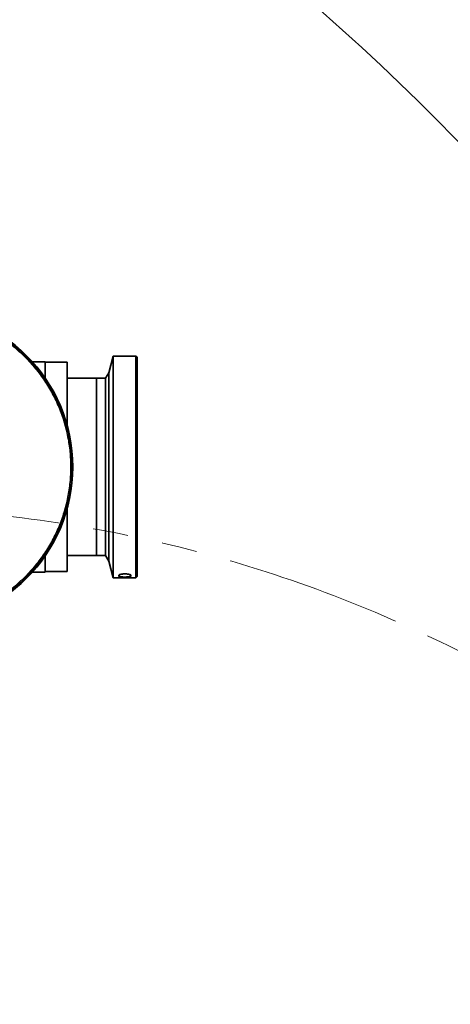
# Model space of a CAD drawing. Header units: millimetres. Extents: x 0 to 14900, y 0 to 10500.
# Tile 24 of 54: x 5061 to 5450, y 7202 to 8091. Entities that reach past the tile are written whole.
import ezdxf

# ---------------------------------------------------------------- set-up
doc = ezdxf.new("R2010")
doc.units = ezdxf.units.MM
doc.header["$LTSCALE"] = 25
doc.linetypes.add('PHANTOM', pattern=[12.7, 6.35, -1.27, 1.27, -1.27, 1.27, -1.27])
doc.styles.add('SLDTEXTSTYLE0', font='TXT', dxfattribs={"width": 0.605})
doc.dimstyles.new('SLDDIMSTYLE0', dxfattribs={"dimtxt": 87.5, "dimasz": 87.5, "dimexe": 0, "dimexo": 0.0625, "dimgap": 21.875, "dimtad": 1, "dimdec": 0, "dimrnd": 1e-09, "dimzin": 12, "dimdsep": 46, "dimtxsty": 'SLDTEXTSTYLE0', "dimsah": 1, "dimcen": 0.09, "dimadec": 0, "dimazin": 3, "dimtfac": 1, "dimtofl": 0, "dimtmove": 0, "dimatfit": 3, "dimfxl": 1, "dimfrac": 2, "dimtolj": 1, "dimtzin": 12, "dimarcsym": 0})

# ---------------------------------------------------------------- blocks, each defined once
blk = doc.blocks.new('_D_4')
at = {"color": 7, "linetype": 'Continuous', "lineweight": 0}
for p, q in [((3834.77, 8686.72), (6504.77, 8686.72)), ((6467.27, 8686.72), (6467.27, 5572.45)), ((3865.67, 5572.45), (6504.77, 5572.45))]:
    blk.add_line(p, q, dxfattribs=at)
at = {"color": 7, "linetype": 'Continuous', "lineweight": 18}
for points in [[(6467.27, 8686.72), (6454.77, 8599.22), (6479.77, 8599.22)], [(6467.27, 5572.45), (6479.77, 5659.95), (6454.77, 5659.95)]]:
    blk.add_solid(points, dxfattribs=at)
at = {"color": 7, "linetype": 'Continuous', "lineweight": 18, "insert": (6354.47, 6995.9), "char_height": 87.5, "attachment_point": 1, "rotation": 90, "style": 'SLDTEXTSTYLE0'}
blk.add_mtext('3114', dxfattribs=at)

msp = doc.modelspace()

# ---------------------------------------------------------------- linework, layer by layer
at = {"color": 7, "linetype": 'Continuous', "lineweight": 35}
for p, q in [((5145.7681648, 7787.449066), (5141.7299796, 7772.3783536)), ((5166.2681648, 7787.449066), (5145.7681648, 7787.449066)), ((5145.7681648, 7787.449066), (5145.7681648, 7587.449066)), ((5167.2681648, 7786.449066), (5166.2681648, 7787.449066)), ((5166.2681648, 7587.449066), (5166.2681648, 7787.449066)), ((5167.2681648, 7786.449066), (5167.2681648, 7588.449066)), ((5084.2681648, 7782.449066), (5072.8096259, 7782.449066)), ((5084.2681648, 7782.449066), (5084.2681648, 7767.9164507)), ((5104.2681648, 7781.949066), (5084.2681648, 7781.949066)), ((5104.2681648, 7781.949066), (5104.2681648, 7724.7987648)), ((5141.7299796, 7772.3783536), (5138.7681648, 7767.449066)), ((5141.7299796, 7772.3783536), (5141.7299796, 7602.5197785)), ((5130.7681648, 7767.449066), (5104.2681648, 7767.449066)), ((5138.7681648, 7767.449066), (5130.7681648, 7767.449066)), ((5130.7681648, 7767.449066), (5130.7681648, 7607.449066)), ((5138.7681648, 7767.449066), (5138.7681648, 7607.449066)), ((5104.2681648, 7650.0993672), (5104.2681648, 7592.949066)), ((5084.2681648, 7606.9816813), (5084.2681648, 7592.449066)), ((5104.2681648, 7607.449066), (5130.7681648, 7607.449066)), ((5130.7681648, 7607.449066), (5138.7681648, 7607.449066)), ((5138.7681648, 7607.449066), (5141.7299796, 7602.5197785)), ((5141.7299796, 7602.5197785), (5145.7681648, 7587.449066)), ((5072.8096259, 7592.449066), (5084.2681648, 7592.449066)), ((5084.2681648, 7592.949066), (5104.2681648, 7592.949066)), ((5145.7681648, 7587.449066), (5166.2681648, 7587.449066)), ((5150.7681648, 7588.8205059), (5150.7681648, 7589.6343059)), ((5166.2681648, 7587.449066), (5167.2681648, 7588.449066))]:
    msp.add_line(p, q, dxfattribs=at)
at = {"color": 8, "linetype": 'Continuous', "lineweight": 18}
for p, q in [((5150.7681648, 7588.8205059), (5152.4878737, 7590.51663)), ((5150.7681648, 7589.6343059), (5151.2610727, 7590.1164427)), ((5160.0548109, 7590.5103621), (5161.7681649, 7588.8205059)), ((5161.274558, 7590.1171263), (5161.768165, 7589.6343059))]:
    msp.add_line(p, q, dxfattribs=at)
at = {"color": 7, "linetype": 'Continuous', "lineweight": 35, "flags": 128}
msp.add_lwpolyline([(5161.7681649, 7588.8205059), (5161.7681649, 7588.9119919), (5161.7681649, 7589.0064092), (5161.7681649, 7589.103755), (5161.7681649, 7589.2040262), (5161.7681649, 7589.3072201), (5161.7681649, 7589.4133335), (5161.7681649, 7589.5223632), (5161.768165, 7589.6343059)], dxfattribs=at)
at = {"color": 7, "linetype": 'Continuous', "lineweight": 18}
msp.add_arc((3784.7681648, 6352.449066), 2334.27, 5.2453818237, 154.7931009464, dxfattribs=at)
at = {"color": 7, "linetype": 'Continuous', "lineweight": 35}
for radius in [142, 141.8952377]:
    msp.add_arc((4967.2681648, 7687.449066), radius, 270, 90, dxfattribs=at)
at = {"color": 7, "linetype": 'PHANTOM', "lineweight": 18}
msp.add_arc((4915.4491679, 6451.3733398), 1199.29, 5.4774903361, 104.5998391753, dxfattribs=at)
at = {"color": 7, "linetype": 'Continuous', "lineweight": 35}
for points, knots in [([(4967.2681648, 7828.5547317), (4970.6330992, 7828.4850944), (4977.3626665, 7828.3458261), (4987.4220107, 7827.2185786), (4997.3783308, 7825.4291903), (5007.196809, 7822.9125695), (5016.7930081, 7819.7063585), (5026.1506474, 7815.8133262), (5035.1900584, 7811.2682565), (5043.8954082, 7806.078297), (5052.1922151, 7800.2875436), (5060.0660414, 7793.9061775), (5067.4497855, 7786.9888197), (5074.3306796, 7779.5475854), (5080.6499411, 7771.6459079), (5086.396357, 7763.297396), (5091.5209768, 7754.5734132), (5096.0150926, 7745.4892667), (5099.8401663, 7736.1223912), (5102.98954, 7726.489108), (5105.4364068, 7716.6716563), (5107.1764632, 7706.6871178), (5108.1947749, 7696.6207038), (5108.4895696, 7686.4899651), (5108.0584844, 7676.3813733), (5106.902296, 7666.3125125), (5105.030688, 7656.3693322), (5102.4467312, 7646.5692285), (5099.1728877, 7636.9957516), (5095.2147903, 7627.6655778), (5090.6062398, 7618.6583218), (5085.3552218, 7609.9896623), (5079.5063175, 7601.7337473), (5073.069857, 7593.904902), (5066.1009058, 7586.5698364), (5058.6115651, 7579.7413347), (5050.6657203, 7573.4776985), (5042.2770748, 7567.7900135), (5033.5172432, 7562.726883), (5024.4016886, 7558.2969047), (5015.0084608, 7554.5369379), (5005.3531918, 7551.4557476), (4995.5183926, 7549.0768117), (4985.8542255, 7547.4733062), (4976.428269, 7546.5143033), (4970.3258344, 7546.4002053), (4967.2681648, 7546.3430357)], [0, 0, 0, 0, 0.0227722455, 0.0455424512, 0.0684304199, 0.0912006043, 0.1140888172, 0.1368589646, 0.1597465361, 0.1825166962, 0.2054044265, 0.2281745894, 0.251062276, 0.2738324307, 0.2967200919, 0.3194902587, 0.3423779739, 0.3651481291, 0.3880357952, 0.4108059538, 0.4336936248, 0.4564637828, 0.4793514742, 0.5021216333, 0.5250092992, 0.547779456, 0.5706671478, 0.5934373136, 0.6163249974, 0.6390951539, 0.6619828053, 0.6847529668, 0.7076406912, 0.7304108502, 0.753298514, 0.776068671, 0.7989563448, 0.8217265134, 0.8446142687, 0.8673844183, 0.8902719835, 0.913042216, 0.9359306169, 0.958700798, 0.9793067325, 1, 1, 1, 1]), ([(5161.768165, 7589.6343059), (5161.7666509, 7589.6538905), (5161.762797, 7589.7037385), (5161.7101672, 7589.8165416), (5161.5815058, 7589.9425278), (5161.38146, 7590.066824), (5161.1977285, 7590.1584661), (5160.9822101, 7590.2475808), (5160.7334274, 7590.3344572), (5160.3608435, 7590.4454619), (5159.9298898, 7590.5476359), (5159.4511282, 7590.6375737), (5159.0670528, 7590.6986663), (5158.6628081, 7590.7522749), (5158.2399997, 7590.7979466), (5157.7988823, 7590.8351952), (5157.3451955, 7590.8631157), (5156.8841711, 7590.8812841), (5156.4167331, 7590.8895928), (5155.9427148, 7590.8877072), (5155.4707622, 7590.875396), (5155.0064457, 7590.8529878), (5154.5506324, 7590.820741), (5154.1016293, 7590.7783566), (5153.6703924, 7590.7267663), (5153.2618251, 7590.667065), (5152.8762724, 7590.5998292), (5152.5106823, 7590.5244461), (5152.1761401, 7590.4431648), (5151.8758054, 7590.3575566), (5151.6090864, 7590.2682826), (5151.372879, 7590.1741683), (5151.1113744, 7590.0472664), (5150.9236667, 7589.9177034), (5150.8137669, 7589.7892768), (5150.7735752, 7589.7050184), (5150.7696474, 7589.6536831), (5150.7681648, 7589.6343059)], [0, 0, 0, 0, 0.0165075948, 0.0420161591, 0.0935456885, 0.1196181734, 0.1451469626, 0.1708501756, 0.1967520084, 0.2230607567, 0.2752008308, 0.3016480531, 0.3284594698, 0.3550430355, 0.381805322, 0.4091262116, 0.4366381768, 0.4637700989, 0.4910874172, 0.5189883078, 0.5470905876, 0.5744498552, 0.6020000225, 0.6301557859, 0.6585225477, 0.6857101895, 0.7130914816, 0.7410911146, 0.7693078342, 0.7959612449, 0.822806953, 0.8502677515, 0.8779447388, 0.9301903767, 0.9567254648, 0.9836654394, 1, 1, 1, 1]), ([(5150.7681648, 7588.8205059), (5150.7906402, 7588.7619629), (5150.849391, 7588.6089317), (5151.4461638, 7588.3985833), (5152.6150159, 7588.2200447), (5154.2044268, 7588.1094193), (5156.04963, 7588.0668432), (5157.9462877, 7588.0937557), (5159.6612194, 7588.1934011), (5160.9614618, 7588.3685416), (5161.6651918, 7588.5876473), (5161.7383794, 7588.7531503), (5161.7681649, 7588.8205059)], [0, 0, 0, 0, 0.0638240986, 0.1668358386, 0.2709923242, 0.3776383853, 0.4869356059, 0.597972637, 0.7092464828, 0.8191285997, 0.9263898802, 1, 1, 1, 1])]:
    msp.add_open_spline(points, degree=3, knots=knots, dxfattribs=at)
at = {"color": 8, "linetype": 'Continuous', "lineweight": 18}
msp.add_open_spline([(4967.2681648, 7827.5286696), (4970.9507215, 7827.4445265), (4978.2967914, 7827.2766754), (4989.2421785, 7825.927199), (5000.0579391, 7823.7875112), (5010.6755702, 7820.7850172), (5021.8608509, 7816.6485705), (5033.4519215, 7811.1632853), (5045.2526289, 7804.0835977), (5056.3096412, 7795.8784337), (5066.4981757, 7786.635695), (5075.7332504, 7776.4461757), (5083.9336951, 7765.3869135), (5091.0101761, 7753.5811115), (5096.8833687, 7741.1557154), (5101.5280199, 7728.1883872), (5104.8885054, 7714.776899), (5106.904638, 7701.0883376), (5107.5711402, 7687.3220633), (5106.8866596, 7673.5920988), (5104.8568084, 7659.9813221), (5101.5021814, 7646.6274849), (5096.8571187, 7633.679189), (5090.9724692, 7621.2499494), (5083.8888585, 7609.4441108), (5075.685606, 7598.3914739), (5066.4495541, 7588.2141462), (5056.2518111, 7578.9713355), (5045.1900499, 7570.7735364), (5033.3930794, 7563.703784), (5021.7905114, 7558.2187257), (5010.5950259, 7554.0872285), (4999.986734, 7551.0943664), (4989.2046096, 7548.966183), (4978.2836619, 7547.6197602), (4970.9480679, 7547.4528389), (4967.2681648, 7547.3691028)], degree=3, knots=[0, 0, 0, 0, 0.0251070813, 0.0500843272, 0.075091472, 0.1002367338, 0.1252452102, 0.1563424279, 0.1875423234, 0.2189439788, 0.2500881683, 0.2812047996, 0.3125764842, 0.3438278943, 0.3749199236, 0.4061522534, 0.4376119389, 0.4690531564, 0.5003568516, 0.5314522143, 0.5626516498, 0.5940532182, 0.6251973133, 0.6563142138, 0.6876862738, 0.7189373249, 0.7500292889, 0.7812618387, 0.8126462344, 0.8437709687, 0.8749050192, 0.9000214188, 0.9250747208, 0.9499876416, 0.9749112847, 1, 1, 1, 1], dxfattribs=at)

# ---------------------------------------------------------------- dimensions: what is measured, and where the dimension line sits
at = {"color": 7, "linetype": 'Continuous', "lineweight": 18}
dim = msp.add_linear_dim(base=(6467.2681648, 5572.449066), p1=(3784.7681648, 8686.719066), p2=(3815.6683384, 5572.449066), angle=90, dimstyle='SLDDIMSTYLE0', dxfattribs=at)
dim.commit()
dim.dimension.update_dxf_attribs({"geometry": '_D_4', "text_midpoint": (6467.2681648, 7129.584066), "dimtype": 160})

doc.saveas('drawing.dxf')
